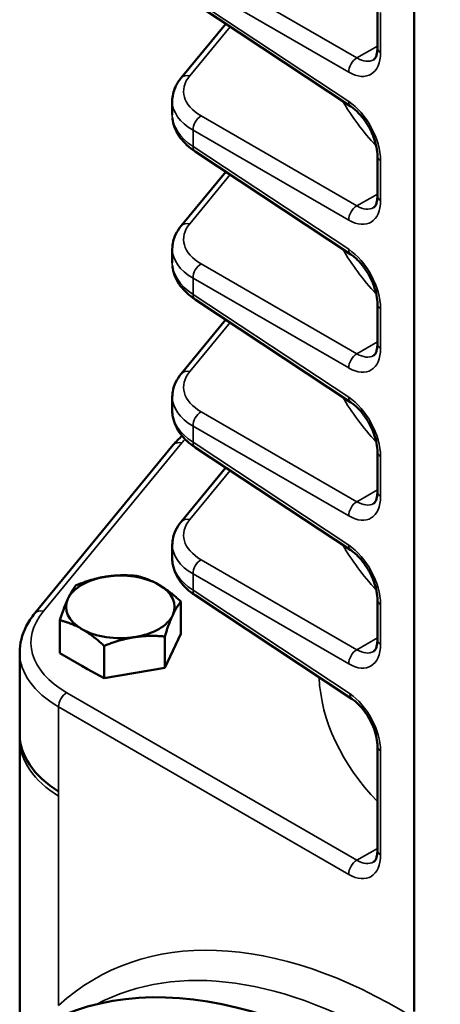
# Model space of a CAD drawing. Header units: inches. Extents: x 1 to 237, y 4 to 150.
# Tile 109 of 148: x 179.48 to 181.66, y 115.29 to 120.39. Entities that reach past the tile are written whole.
import ezdxf

# ---------------------------------------------------------------- set-up
doc = ezdxf.new("R2010")
doc.units = ezdxf.units.IN
doc.header["$LTSCALE"] = 7
doc.header["$MEASUREMENT"] = 0
doc.layers.add('Visible (ANSI)', color=7, linetype='Continuous', lineweight=50)
doc.layers.add('Visible Narrow (ANSI)', color=7, linetype='Continuous', lineweight=35)

msp = doc.modelspace()

# ---------------------------------------------------------------- linework, layer by layer
at = {"layer": 'Visible (ANSI)'}
for p, q in [((181.5253, 115.257), (181.5253, 121.8293)), ((181.1977, 119.9398), (180.392, 120.4723)), ((181.3354, 120.2433), (181.3354, 120.4494)), ((180.5502, 120.3678), (180.3195, 120.0875)), ((180.2737, 119.8973), (180.2737, 119.9676)), ((181.1977, 119.1743), (180.392, 119.7069)), ((181.3354, 119.4778), (181.3354, 119.6839)), ((180.5502, 119.6023), (180.3195, 119.3221)), ((180.2737, 119.1318), (180.2737, 119.2028)), ((181.1977, 118.4089), (180.392, 118.9414)), ((181.3354, 118.7123), (181.3354, 118.9184)), ((180.5502, 118.8368), (180.3196, 118.5566)), ((180.2737, 118.3664), (180.2737, 118.4374)), ((180.279, 118.1883), (179.5626, 117.3178)), ((181.1977, 117.6434), (180.392, 118.1759)), ((181.3354, 117.9469), (181.3354, 118.153)), ((180.5502, 118.0714), (180.3196, 117.7912)), ((180.2737, 117.6009), (180.2737, 117.6719)), ((180.3184, 117.2117), (180.3184, 117.3786)), ((181.2043, 116.8736), (180.392, 117.4105)), ((181.3354, 117.1814), (181.3354, 117.3875)), ((179.6916, 117.1112), (179.6916, 117.2816)), ((180.3184, 117.2117), (180.2344, 117.0353)), ((180.2344, 117.0353), (180.2344, 117.1977)), ((179.921, 116.9822), (179.921, 117.1492)), ((179.4839, 116.6914), (179.4839, 117.1155)), ((179.8063, 117.045), (179.6916, 117.1112)), ((179.8342, 117.0288), (179.8063, 117.045)), ((179.921, 116.9822), (179.8342, 117.0288)), ((180.2344, 117.0353), (179.921, 116.9822)), ((179.5828, 116.9095), (179.5827, 116.9094)), ((179.4841, 116.666), (179.4841, 116.6833)), ((179.4841, 115.1151), (179.4841, 116.666)), ((181.3354, 116.0922), (181.3354, 116.6299))]:
    msp.add_line(p, q, dxfattribs=at)
for centre, major_axis, ratio, start_param, end_param in [((181.2308, 119.9899), (-0.0331, -0.0501), 0.576647, 0, 0.006702), ((180.6737, 119.8904), (0.4, -0.0106), 0.594218, 3.157337, 3.158601), ((180.425, 119.7569), (-0.0331, -0.0501), 0.576647, 6.277832, 6.283185), ((181.3954, 119.6839), (-0.06, 0), 0.57735, 6.277058, 6.283185), ((181.2308, 119.2244), (-0.0331, -0.0501), 0.576647, 0, 0.006704), ((180.6737, 119.125), (0.4, -0.0106), 0.594218, 3.157337, 3.158607), ((180.425, 118.9914), (-0.0331, -0.0501), 0.576647, 6.277832, 6.283185), ((181.3954, 118.9184), (-0.06, 0), 0.57735, 6.277057, 6.283185), ((181.2308, 118.4589), (-0.0331, -0.0501), 0.576647, 0, 0.006706), ((180.6737, 118.3595), (0.4, -0.0106), 0.594218, 3.157337, 3.157518), ((180.3253, 118.1501), (-0.0463, 0.0381), 0.74684, 6.281226, 6.283185), ((180.425, 118.226), (-0.0331, -0.0501), 0.576647, 6.277832, 6.283185), ((181.3954, 118.153), (-0.06, 0), 0.57735, 6.277055, 6.283185), ((181.2308, 117.6935), (-0.0331, -0.0501), 0.576647, 0, 0.006709), ((180.6737, 117.5941), (0.4, -0.0106), 0.594218, 3.157337, 3.157526), ((180.005, 117.3506), (-0.281, 0), 0.57735, 4.974188, 6.021386), ((180.005, 117.3506), (-0.281, 0), 0.57735, 3.926991, 4.974188), ((180.005, 117.3506), (0.281, 0), 0.57735, 6.021386, 7.068583), ((180.005, 117.3506), (-0.281, 0), 0.57735, 6.021386, 7.068583), ((180.425, 117.4605), (-0.0331, -0.0501), 0.576647, 6.277832, 6.283185), ((181.3954, 117.3875), (-0.06, 0), 0.57735, 6.277053, 6.283185), ((180.005, 117.3506), (0.281, 0), 0.57735, 4.974188, 6.021386), ((180.005, 117.3506), (0.281, 0), 0.57735, 3.926991, 4.974188), ((179.5108, 116.6567), (4.2471, 5.2573), 0.01524, 1.535, 1.53502), ((181.2374, 116.9236), (-0.0331, -0.0501), 0.576647, 0, 0.006711), ((180.2339, 116.6914), (-0.75, 0), 0.57735, 0, 0.750492), ((181.3954, 116.6299), (-0.06, 0), 0.57735, 6.277051, 6.283185), ((181.2559, 112.2674), (1.6779, -2.9062), 0.57735, 6.25849, 9.449473)]:
    msp.add_ellipse(centre, major_axis=major_axis, ratio=ratio, start_param=start_param, end_param=end_param, dxfattribs=at)
for points, knots in [([(181.3153, 120.1818), (181.3189, 120.1839), (181.3224, 120.1869), (181.3288, 120.2), (181.3311, 120.2064), (181.3344, 120.2223), (181.3354, 120.2318), (181.3354, 120.2423)], [0, 0, 0, 0, 0.1934188, 0.1934188, 0.3008779, 0.3008779, 0.4112733, 0.4112733, 0.4112733, 0.4112733]), ([(180.2737, 119.9681), (180.2737, 119.9924), (180.2793, 120.0171), (180.2971, 120.0565), (180.3071, 120.0725), (180.3193, 120.0872)], [0, 0, 0, 0, 0.2566972, 0.2566972, 0.4467582, 0.4467582, 0.4467582, 0.4467582]), ([(181.3355, 119.6841), (181.3355, 119.6977), (181.3339, 119.7132), (181.3274, 119.746), (181.3223, 119.7637), (181.3087, 119.7996), (181.2999, 119.8183), (181.2796, 119.8537), (181.2677, 119.8709), (181.243, 119.9011), (181.2298, 119.9146), (181.2105, 119.9308), (181.2041, 119.9356), (181.1979, 119.9397)], [0, 0, 0, 0, 0.1418708, 0.1418708, 0.2882631, 0.2882631, 0.4422209, 0.4422209, 0.6000325, 0.6000325, 0.7559806, 0.7559806, 0.8335737, 0.8335737, 0.8335737, 0.8335737]), ([(180.3914, 119.7073), (180.3609, 119.7275), (180.3349, 119.7513), (180.2953, 119.8049), (180.2814, 119.8359), (180.2756, 119.8721), (180.275, 119.8768), (180.2746, 119.8815)], [0.0015794, 0.0015794, 0.0015794, 0.0015794, 0.3254603, 0.3254603, 0.6512846, 0.6512846, 0.6999675, 0.6999675, 0.6999675, 0.6999675]), ([(181.3153, 119.4163), (181.3189, 119.4184), (181.3224, 119.4214), (181.3288, 119.4345), (181.3311, 119.4409), (181.3344, 119.4568), (181.3354, 119.4663), (181.3354, 119.4768)], [0, 0, 0, 0, 0.1934172, 0.1934172, 0.3008766, 0.3008766, 0.411283, 0.411283, 0.411283, 0.411283]), ([(180.2739, 119.2024), (180.2739, 119.2277), (180.2799, 119.2536), (180.2983, 119.2929), (180.3079, 119.3079), (180.3193, 119.3217)], [0, 0, 0, 0, 0.2695544, 0.2695544, 0.4478415, 0.4478415, 0.4478415, 0.4478415]), ([(181.3355, 118.9187), (181.3355, 118.9318), (181.3339, 118.9468), (181.3277, 118.9787), (181.3229, 118.996), (181.3096, 119.032), (181.3008, 119.051), (181.2806, 119.0867), (181.269, 119.1037), (181.2445, 119.1341), (181.2313, 119.1478), (181.2114, 119.1647), (181.2045, 119.1699), (181.1979, 119.1742)], [0, 0, 0, 0, 0.1374719, 0.1374719, 0.2812728, 0.2812728, 0.4380747, 0.4380747, 0.5936321, 0.5936321, 0.7506821, 0.7506821, 0.833591, 0.833591, 0.833591, 0.833591]), ([(180.3914, 118.9418), (180.3609, 118.962), (180.3349, 118.9859), (180.2953, 119.0394), (180.2814, 119.0704), (180.2756, 119.1066), (180.275, 119.1113), (180.2746, 119.1161)], [0.0015635, 0.0015635, 0.0015635, 0.0015635, 0.3254687, 0.3254687, 0.6512987, 0.6512987, 0.7000361, 0.7000361, 0.7000361, 0.7000361]), ([(181.3153, 118.6509), (181.3189, 118.6529), (181.3224, 118.656), (181.3288, 118.669), (181.3311, 118.6755), (181.3344, 118.6913), (181.3354, 118.7009), (181.3354, 118.7114)], [0, 0, 0, 0, 0.1934153, 0.1934153, 0.300875, 0.300875, 0.4112947, 0.4112947, 0.4112947, 0.4112947]), ([(180.2739, 118.4369), (180.2739, 118.4623), (180.2799, 118.4881), (180.2983, 118.5275), (180.3079, 118.5424), (180.3193, 118.5563)], [0, 0, 0, 0, 0.2695416, 0.2695416, 0.4478436, 0.4478436, 0.4478436, 0.4478436]), ([(181.3355, 118.1532), (181.3355, 118.1663), (181.3339, 118.1813), (181.3277, 118.2132), (181.3229, 118.2306), (181.3096, 118.2665), (181.3008, 118.2856), (181.2806, 118.3212), (181.269, 118.3383), (181.2445, 118.3687), (181.2313, 118.3823), (181.2114, 118.3992), (181.2045, 118.4044), (181.1979, 118.4088)], [0, 0, 0, 0, 0.1374802, 0.1374802, 0.2812885, 0.2812885, 0.4380913, 0.4380913, 0.5936436, 0.5936436, 0.7506909, 0.7506909, 0.833591, 0.833591, 0.833591, 0.833591]), ([(180.3914, 118.1763), (180.3616, 118.1961), (180.3361, 118.2194), (180.2968, 118.2718), (180.2826, 118.302), (180.2747, 118.3442), (180.2737, 118.3553), (180.2737, 118.3663)], [0.0015436, 0.0015436, 0.0015436, 0.0015436, 0.3182542, 0.3182542, 0.641081, 0.641081, 0.7544217, 0.7544217, 0.7544217, 0.7544217]), ([(181.3153, 117.8854), (181.3189, 117.8875), (181.3224, 117.8905), (181.3288, 117.9036), (181.3311, 117.91), (181.3344, 117.9259), (181.3354, 117.9354), (181.3354, 117.9459)], [0, 0, 0, 0, 0.193413, 0.193413, 0.3008731, 0.3008731, 0.4113092, 0.4113092, 0.4113092, 0.4113092]), ([(180.2739, 117.6714), (180.2739, 117.6968), (180.2799, 117.7227), (180.2983, 117.762), (180.3079, 117.777), (180.3193, 117.7908)], [0, 0, 0, 0, 0.2695261, 0.2695261, 0.4478461, 0.4478461, 0.4478461, 0.4478461]), ([(181.3355, 117.3877), (181.3355, 117.4008), (181.3339, 117.4158), (181.3277, 117.4478), (181.3229, 117.4651), (181.3096, 117.5011), (181.3008, 117.5201), (181.2806, 117.5557), (181.269, 117.5728), (181.2445, 117.6032), (181.2313, 117.6169), (181.2114, 117.6338), (181.2045, 117.6389), (181.1979, 117.6433)], [0, 0, 0, 0, 0.1374903, 0.1374903, 0.2813076, 0.2813076, 0.4381115, 0.4381115, 0.5936577, 0.5936577, 0.7507017, 0.7507017, 0.8335911, 0.8335911, 0.8335911, 0.8335911]), ([(180.3914, 117.4109), (180.3616, 117.4306), (180.3361, 117.454), (180.2968, 117.5064), (180.2826, 117.5365), (180.2747, 117.5787), (180.2737, 117.5898), (180.2737, 117.6009)], [0.0015199, 0.0015199, 0.0015199, 0.0015199, 0.3182609, 0.3182609, 0.6410946, 0.6410946, 0.7544146, 0.7544146, 0.7544146, 0.7544146]), ([(179.484, 117.1154), (179.484, 117.1611), (179.496, 117.2079), (179.5299, 117.2739), (179.5448, 117.2962), (179.5623, 117.3174)], [0, 0, 0, 0, 0.5380555, 0.5380555, 0.8291057, 0.8291057, 0.8291057, 0.8291057]), ([(181.3153, 117.1199), (181.3189, 117.122), (181.3224, 117.125), (181.3288, 117.1381), (181.3311, 117.1445), (181.3344, 117.1604), (181.3354, 117.1699), (181.3354, 117.1804)], [0, 0, 0, 0, 0.1934102, 0.1934102, 0.3008708, 0.3008708, 0.4113274, 0.4113274, 0.4113274, 0.4113274]), ([(181.3355, 116.6301), (181.3355, 116.6424), (181.334, 116.6565), (181.3283, 116.6866), (181.3237, 116.7029), (181.3113, 116.737), (181.303, 116.755), (181.284, 116.7889), (181.273, 116.8051), (181.2499, 116.8342), (181.2373, 116.8473), (181.2181, 116.8638), (181.2111, 116.8691), (181.2045, 116.8735)], [0, 0, 0, 0, 0.1297711, 0.1297711, 0.265641, 0.265641, 0.4142328, 0.4142328, 0.5618274, 0.5618274, 0.7109759, 0.7109759, 0.7948309, 0.7948309, 0.7948309, 0.7948309]), ([(181.3153, 116.0307), (181.3189, 116.0328), (181.3224, 116.0358), (181.3288, 116.0489), (181.3311, 116.0553), (181.3344, 116.0712), (181.3354, 116.0807), (181.3354, 116.0912)], [0, 0, 0, 0, 0.1934047, 0.1934047, 0.3008663, 0.3008663, 0.4113634, 0.4113634, 0.4113634, 0.4113634])]:
    msp.add_open_spline(points, degree=3, knots=knots, dxfattribs=at)
msp.add_open_spline([(180.279, 118.1883), (180.2926, 118.2047), (180.3077, 118.2206), (180.3243, 118.2358)], degree=3, dxfattribs=at)
for points in [[(179.7756, 117.4626), (179.8595, 117.4961), (179.9323, 117.5073)], [(179.9323, 117.5073), (180.005, 117.5186), (180.089, 117.5111)], [(180.089, 117.5111), (180.1505, 117.4961), (180.2037, 117.4653)], [(179.7336, 117.3926), (179.7531, 117.4346), (179.7756, 117.4626)], [(180.2037, 117.4653), (180.2569, 117.4346), (180.3184, 117.3786)], [(179.6916, 117.2816), (179.7141, 117.3506), (179.7336, 117.3926)], [(180.3184, 117.3786), (180.2959, 117.3506), (180.2764, 117.3086)], [(179.8063, 117.2359), (179.7531, 117.2666), (179.6916, 117.2816)], [(180.2764, 117.3086), (180.2569, 117.2666), (180.2344, 117.1977)], [(179.921, 117.1492), (179.8595, 117.2052), (179.8063, 117.2359)], [(180.0777, 117.1939), (180.005, 117.1827), (179.921, 117.1492)], [(180.2344, 117.1977), (180.1505, 117.2052), (180.0777, 117.1939)]]:
    msp.add_rational_spline(points, [1, 1.0379548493, 1], degree=2, dxfattribs=at)
at = {"layer": 'Visible Narrow (ANSI)'}
for p, q in [((181.2293, 120.191), (180.4236, 120.6562)), ((180.3812, 120.5828), (181.1869, 120.1176)), ((181.1869, 119.9662), (180.3812, 120.4988)), ((181.3515, 120.2197), (181.3515, 120.4258)), ((180.3641, 120.0988), (180.573, 120.3527)), ((181.3354, 120.2523), (181.2293, 120.191)), ((180.3407, 120.0996), (180.3406, 120.0994)), ((181.2293, 119.4256), (180.4236, 119.8908)), ((180.3812, 119.8173), (181.1869, 119.3521)), ((180.3812, 119.7333), (180.3812, 119.8173)), ((181.1869, 119.2008), (180.3812, 119.7333)), ((181.3515, 119.4542), (181.3515, 119.6603)), ((180.3641, 119.3334), (180.573, 119.5872)), ((181.3354, 119.4868), (181.2293, 119.4256)), ((180.3407, 119.3341), (180.3406, 119.334)), ((181.2293, 118.6601), (180.4236, 119.1253)), ((180.3812, 119.0519), (181.1869, 118.5867)), ((180.3812, 118.9678), (180.3812, 119.0519)), ((181.1869, 118.4353), (180.3812, 118.9678)), ((181.3515, 118.6887), (181.3515, 118.8948)), ((180.3641, 118.5679), (180.573, 118.8217)), ((181.3354, 118.7214), (181.2293, 118.6601)), ((180.3407, 118.5686), (180.3406, 118.5685)), ((181.2293, 117.8946), (180.4236, 118.3598)), ((180.3812, 118.2864), (181.1869, 117.8212)), ((180.3812, 118.2024), (180.3812, 118.2864)), ((179.6071, 117.3291), (180.3238, 118.1999)), ((181.1869, 117.6698), (180.3812, 118.2024)), ((181.3515, 117.9233), (181.3515, 118.1294)), ((180.3641, 117.8024), (180.573, 118.0563)), ((181.3354, 117.9559), (181.2293, 117.8946)), ((180.3407, 117.8032), (180.3406, 117.803)), ((181.2293, 117.1292), (180.4236, 117.5944)), ((180.3812, 117.5209), (181.1869, 117.0557)), ((180.3812, 117.4369), (180.3812, 117.5209)), ((181.1935, 116.9), (180.3812, 117.4369)), ((179.5837, 117.3298), (179.5836, 117.3297)), ((181.3515, 117.1578), (181.3515, 117.3639)), ((179.5542, 117.2362), (179.5542, 117.2362)), ((181.3354, 117.1904), (181.2293, 117.1292)), ((179.5542, 117.0949), (179.5542, 117.0949)), ((179.5542, 116.9399), (179.5542, 116.9396)), ((179.5807, 116.9113), (179.5808, 116.9114)), ((181.2293, 116.0399), (179.7278, 116.9068)), ((179.6854, 116.3961), (179.6854, 116.8334)), ((179.6854, 116.8334), (181.1869, 115.9665)), ((181.3515, 116.0686), (181.3515, 116.6063)), ((179.6854, 116.3961), (179.6855, 116.396)), ((179.6855, 116.3707), (179.6855, 116.396)), ((179.6855, 115.289), (179.6855, 116.3707)), ((181.3354, 116.1012), (181.2293, 116.0399))]:
    msp.add_line(p, q, dxfattribs=at)
for centre, major_axis, ratio, start_param, end_param in [((181.3954, 120.2433), (-0.06, 0), 0.57735, 0, 0.750492), ((181.2308, 120.1412), (0.03, 0.052), 0.616921, 0.786007, 2.355586), ((181.1809, 120.3253), (-0.1187, 0.2201), 0.556861, 2.407377, 3.943267), ((181.2248, 120.3489), (0.0887, -0.1681), 0.550266, 5.553637, 6.30305), ((180.6722, 120.025), (0.34, 0.0099), 0.556861, 2.688984, 3.875808), ((180.3655, 120.049), (-0.0463, 0.0381), 0.74684, 5.290746, 6.281255), ((180.6737, 119.9752), (-0.4, -0.01), 0.559973, 6.270045, 7.019695), ((180.6737, 119.8904), (0.4, -0.0106), 0.594218, 3.002075, 3.00264), ((183.722, 120.4688), (-2.6896, -0.0786), 0.556861, 0.288382, 0.45837), ((181.2308, 119.9899), (-0.0331, -0.0501), 0.576647, 5.53326, 6.283185), ((181.1809, 119.7659), (-0.1187, 0.2201), 0.556861, 3.943267, 5.479157), ((181.2308, 119.9899), (0.0331, 0.0501), 0.576647, 3.795672, 3.795962), ((180.6737, 119.8904), (0.4, -0.0106), 0.594218, 3.158601, 3.907828), ((180.425, 119.8409), (0.03, 0.052), 0.616921, 0.786007, 2.355586), ((180.6722, 119.8423), (-0.3399, 0.0107), 0.597134, 0.001197, 0.002105), ((180.425, 119.7569), (-0.0331, -0.0501), 0.576647, 5.53326, 6.277832), ((181.3954, 119.6839), (-0.06, 0), 0.57735, 0, 0.750492), ((181.3954, 119.6839), (0.06, 0), 0.57735, 2.487224, 2.487423), ((181.3954, 119.4778), (-0.06, 0), 0.57735, 0, 0.750492), ((181.2308, 119.3758), (0.03, 0.052), 0.616921, 0.786007, 2.355586), ((181.1809, 119.5598), (-0.1187, 0.2201), 0.556861, 2.407377, 3.943267), ((181.2248, 119.5834), (0.0887, -0.1681), 0.550266, 5.553637, 6.303054), ((180.6722, 119.2595), (0.34, 0.0099), 0.556861, 2.688984, 3.875808), ((180.3655, 119.2835), (-0.0463, 0.0381), 0.74684, 5.290746, 6.28125), ((180.6737, 119.2097), (-0.4, -0.01), 0.559973, 6.271376, 7.019695), ((180.6737, 119.125), (0.4, -0.0106), 0.594218, 3.002028, 3.00264), ((183.722, 119.7033), (-2.6896, -0.0786), 0.556861, 0.288382, 0.458305), ((181.2308, 119.2244), (-0.0331, -0.0501), 0.576647, 5.53326, 6.283185), ((181.1809, 119.0004), (-0.1187, 0.2201), 0.556861, 3.943267, 5.479157), ((181.2308, 119.2244), (0.0331, 0.0501), 0.576647, 3.795669, 3.795962), ((180.6737, 119.125), (0.4, -0.0106), 0.594218, 3.158607, 3.907828), ((180.425, 119.0755), (0.03, 0.052), 0.616921, 0.786007, 2.355586), ((180.6722, 119.0769), (-0.3399, 0.0107), 0.597134, 0.001837, 0.002105), ((180.425, 118.9914), (-0.0331, -0.0501), 0.576647, 5.53326, 6.277832), ((181.3954, 118.9184), (-0.06, 0), 0.57735, 0, 0.750492), ((181.3954, 118.9184), (0.06, 0), 0.57735, 2.487224, 2.487422), ((181.3954, 118.7123), (-0.06, 0), 0.57735, 0, 0.750492), ((181.2308, 118.6103), (0.03, 0.052), 0.616921, 0.786007, 2.355586), ((181.1809, 118.7943), (-0.1187, 0.2201), 0.556861, 2.407377, 3.943267), ((181.2248, 118.818), (0.0887, -0.1681), 0.550266, 5.553637, 6.303059), ((180.6722, 118.494), (0.34, 0.0099), 0.556861, 2.688984, 3.875808), ((180.3655, 118.5181), (-0.0463, 0.0381), 0.74684, 5.290746, 6.281245), ((180.6737, 118.4442), (-0.4, -0.01), 0.559973, 6.271378, 7.019695), ((180.6737, 118.3595), (0.4, -0.0106), 0.594218, 3.002034, 3.00264), ((183.722, 118.9378), (-2.6896, -0.0786), 0.556861, 0.288382, 0.458305), ((181.2308, 118.4589), (-0.0331, -0.0501), 0.576647, 5.53326, 6.283185), ((181.1809, 118.235), (-0.1187, 0.2201), 0.556861, 3.943267, 5.479157), ((181.2308, 118.4589), (0.0331, 0.0501), 0.576647, 3.795669, 3.795962), ((180.6737, 118.3595), (0.4, -0.0106), 0.594218, 3.157518, 3.907828), ((180.425, 118.31), (0.03, 0.052), 0.616921, 0.786007, 2.355586), ((180.6722, 118.3114), (-0.3399, 0.0107), 0.597134, 0.001838, 0.002105), ((180.3253, 118.1501), (-0.0463, 0.0381), 0.74684, 5.290746, 6.281226), ((180.9492, 118.0501), (0.6899, 0.0202), 0.556861, 2.63646, 2.688984), ((180.425, 118.226), (-0.0331, -0.0501), 0.576647, 5.53326, 6.277832), ((181.3954, 118.153), (-0.06, 0), 0.57735, 0, 0.750492), ((181.3954, 118.153), (0.06, 0), 0.57735, 2.487224, 2.487422), ((181.3954, 117.9469), (-0.06, 0), 0.57735, 0, 0.750492), ((181.2308, 117.8448), (0.03, 0.052), 0.616921, 0.786007, 2.355586), ((181.1809, 118.0289), (-0.1187, 0.2201), 0.556861, 2.407377, 3.943267), ((181.2248, 118.0525), (0.0887, -0.1681), 0.550266, 5.553637, 6.303065), ((180.6722, 117.7286), (0.34, 0.0099), 0.556861, 2.688984, 3.875808), ((180.3655, 117.7526), (-0.0463, 0.0381), 0.74684, 5.290746, 6.281238), ((180.6737, 117.6788), (-0.4, -0.01), 0.559973, 6.271379, 7.019695), ((180.6737, 117.5941), (0.4, -0.0106), 0.594218, 3.002041, 3.00264), ((183.722, 118.1724), (-2.6896, -0.0786), 0.556861, 0.288382, 0.458305), ((181.2308, 117.6935), (-0.0331, -0.0501), 0.576647, 5.53326, 6.283185), ((181.1809, 117.4695), (-0.1187, 0.2201), 0.556861, 3.943267, 5.479157), ((181.2308, 117.6935), (0.0331, 0.0501), 0.576647, 3.79567, 3.795962), ((180.6737, 117.5941), (0.4, -0.0106), 0.594218, 3.157526, 3.907828), ((180.425, 117.5446), (0.03, 0.052), 0.616921, 0.786007, 2.355586), ((180.6722, 117.5459), (-0.3399, 0.0107), 0.597134, 0.001839, 0.002105), ((180.425, 117.4605), (-0.0331, -0.0501), 0.576647, 5.53326, 6.277832), ((181.3954, 117.3875), (-0.06, 0), 0.57735, 0, 0.750492), ((181.3954, 117.3875), (0.06, 0), 0.57735, 2.487224, 2.487422), ((180.2324, 117.1792), (0.6899, 0.0202), 0.556861, 2.688984, 3.875808), ((179.6086, 117.2792), (-0.0463, 0.0381), 0.74684, 5.290746, 6.281237), ((181.3954, 117.1814), (-0.06, 0), 0.57735, 0, 0.750492), ((181.2308, 117.0794), (0.03, 0.052), 0.616921, 0.786007, 2.355586), ((181.1809, 117.2634), (-0.1187, 0.2201), 0.556861, 2.407377, 3.943267), ((181.2248, 117.287), (0.0887, -0.1681), 0.550266, 5.553637, 6.303072), ((180.2339, 117.1294), (-0.7499, -0.0202), 0.558522, 6.268275, 7.018618), ((180.005, 117.1597), (-0.281, 0), 0.57735, 0.780105, 0.785398), ((180.005, 117.1597), (-0.281, 0), 0.57735, 0.785398, 0.790692), ((183.722, 117.0831), (-2.6896, -0.0786), 0.556861, 0.011873, 0.463272), ((179.7293, 116.857), (0.03, 0.052), 0.616921, 0.786007, 2.355586), ((181.2374, 116.9236), (-0.0331, -0.0501), 0.576647, 5.53326, 6.283185), ((181.1878, 116.7077), (-0.1139, 0.2113), 0.556861, 3.943267, 5.479157), ((181.2374, 116.9236), (0.0331, 0.0501), 0.576647, 3.792214, 3.792514), ((180.2341, 116.666), (-0.75, 0), 0.57735, 0, 0.750492), ((181.3954, 116.6299), (-0.06, 0), 0.57735, 0, 0.750492), ((181.3954, 116.6299), (0.06, 0), 0.57735, 2.49069, 2.490896), ((181.1809, 116.1742), (-0.1187, 0.2201), 0.556861, 2.407377, 3.943267), ((181.3954, 116.0922), (-0.06, 0), 0.57735, 0, 0.750492), ((181.2308, 115.9901), (0.03, 0.052), 0.616921, 0.786007, 2.355586), ((181.2248, 116.1978), (0.0887, -0.1681), 0.550266, 5.553637, 6.303085), ((181.5281, 112.4211), (1.628, -3.0202), 0.556861, 2.373692, 3.278737), ((181.4404, 112.3739), (-1.5681, 2.9162), 0.556106, 5.51461, 6.278541)]:
    msp.add_ellipse(centre, major_axis=major_axis, ratio=ratio, start_param=start_param, end_param=end_param, dxfattribs=at)

doc.saveas('drawing.dxf')
